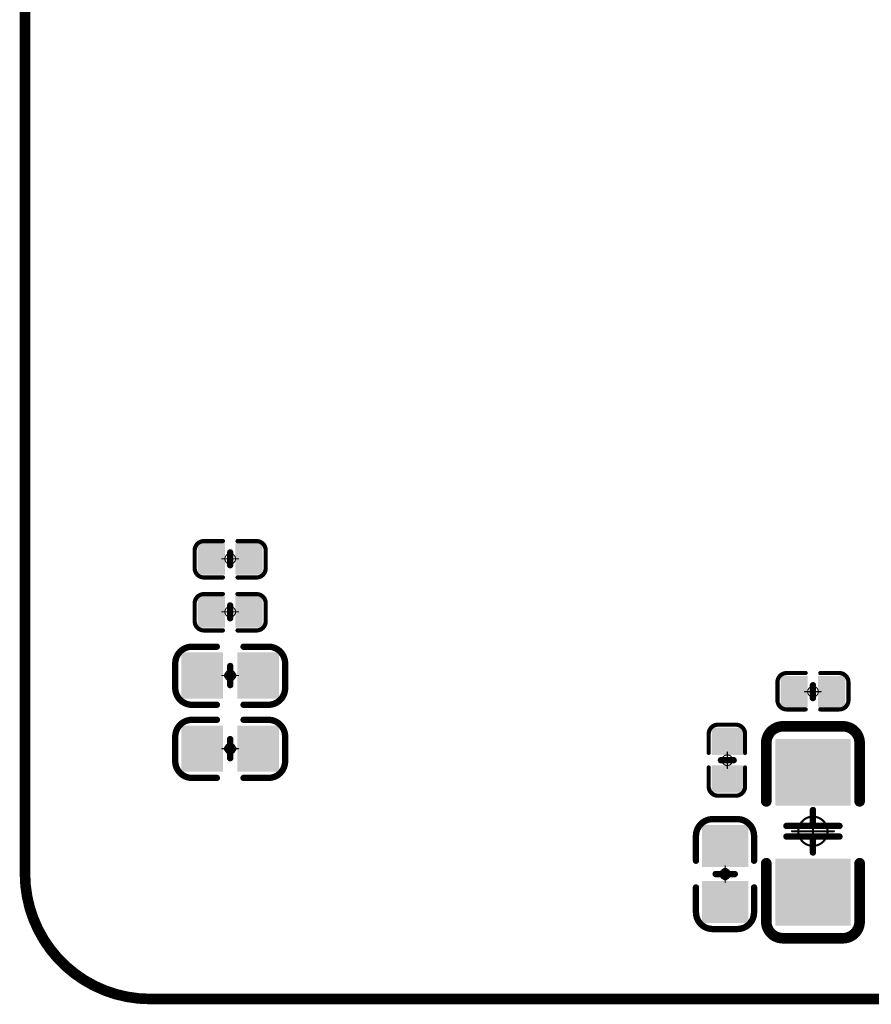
# Model space of a CAD drawing. Header units: millimetres. Extents: x 5.37 to 8.73, y 4.04 to 6.26.
# Tile 1 of 17: x 5.37 to 6.17, y 4.04 to 4.97. Entities that reach past the tile are written whole.
import ezdxf

# ---------------------------------------------------------------- set-up
doc = ezdxf.new("R2010")
doc.units = ezdxf.units.MM
doc.header["$MEASUREMENT"] = 0
for name, color, linetype in [('BottomLayer', 5, 'Continuous'), ('BottomOverlay', 54, 'Continuous'), ('BottomPaste', 16, 'Continuous'), ('BottomSolder', 6, 'Continuous'), ('KeepOutLayer', 6, 'Continuous'), ('Mechanical15', 56, 'Continuous')]:
    doc.layers.add(name, color=color, linetype=linetype)

# ---------------------------------------------------------------- blocks, each defined once
blk = doc.blocks.new('C1206_B_94')
at = {"layer": 'BottomLayer'}
for points in [[(-0.08301, -0.0315), (-0.02801, -0.0315), (-0.08301, 0.0315), (-0.02801, 0.0315)], [(0.02998, -0.0315), (0.08498, -0.0315), (0.02998, 0.0315), (0.08498, 0.0315)]]:
    blk.add_solid(points, dxfattribs=at)
at = {"layer": 'BottomOverlay', "const_width": 0.01}
for points in [[(-0.09882, 0.02825, -0.414214), (-0.08307, 0.044)], [(0.08504, 0.044, -0.414214), (0.10079, 0.02825)], [(-0.08307, -0.044, -0.414214), (-0.09882, -0.02825)], [(0.10079, -0.02825, -0.414214), (0.08504, -0.044)]]:
    blk.add_lwpolyline(points, format="xyb", dxfattribs=at)
at = {"layer": 'BottomOverlay'}
for points, const_width in [([(-0.08346, 0.044), (-0.02815, 0.044)], 0.01), ([(0.03012, 0.044), (0.08543, 0.044)], 0.01), ([(-0.09882, 0.02825), (-0.09882, -0.02717)], 0.01), ([(-0.005, 0.025), (-0.005, -0.025)], 0.006), ([(0.005, 0.025), (0.005, -0.025)], 0.006), ([(0.10079, 0.02825), (0.10079, -0.02717)], 0.01), ([(-0.02, 0), (-0.005, 0)], 0.006), ([(0.005, 0), (0.02, 0)], 0.006), ([(-0.08346, -0.044), (-0.02815, -0.044)], 0.01), ([(0.03012, -0.044), (0.08543, -0.044)], 0.01)]:
    blk.add_lwpolyline(points, dxfattribs=dict(at, const_width=const_width))
for points, const_width in [([(-0.08596, 0.044, 1), (-0.08096, 0.044, 1)], 0.005), ([(-0.08557, 0.044, 1), (-0.08057, 0.044, 1)], 0.005), ([(-0.03065, 0.044, 1), (-0.02565, 0.044, 1)], 0.005), ([(0.02762, 0.044, 1), (0.03262, 0.044, 1)], 0.005), ([(0.08254, 0.044, 1), (0.08754, 0.044, 1)], 0.005), ([(0.08293, 0.044, 1), (0.08793, 0.044, 1)], 0.005), ([(-0.10132, 0.02825, 1), (-0.09632, 0.02825, 1)], 0.005), ([(-0.10132, 0.02825, 1), (-0.09632, 0.02825, 1)], 0.005), ([(-0.0065, 0.025, 1), (-0.0035, 0.025, 1)], 0.003), ([(0.0035, 0.025, 1), (0.0065, 0.025, 1)], 0.003), ([(0.09829, 0.02825, 1), (0.10329, 0.02825, 1)], 0.005), ([(0.09829, 0.02825, 1), (0.10329, 0.02825, 1)], 0.005), ([(-0.0215, 0, 1), (-0.0185, 0, 1)], 0.003), ([(-0.0065, 0, 1), (-0.0035, 0, 1)], 0.003), ([(0.0035, 0, 1), (0.0065, 0, 1)], 0.003), ([(0.0185, 0, 1), (0.0215, 0, 1)], 0.003), ([(-0.10132, -0.02717, 1), (-0.09632, -0.02717, 1)], 0.005), ([(-0.10132, -0.02825, 1), (-0.09632, -0.02825, 1)], 0.005), ([(-0.0065, -0.025, 1), (-0.0035, -0.025, 1)], 0.003), ([(0.0035, -0.025, 1), (0.0065, -0.025, 1)], 0.003), ([(0.09829, -0.02717, 1), (0.10329, -0.02717, 1)], 0.005), ([(0.09829, -0.02825, 1), (0.10329, -0.02825, 1)], 0.005), ([(-0.08596, -0.044, 1), (-0.08096, -0.044, 1)], 0.005), ([(-0.08557, -0.044, 1), (-0.08057, -0.044, 1)], 0.005), ([(-0.03065, -0.044, 1), (-0.02565, -0.044, 1)], 0.005), ([(0.02762, -0.044, 1), (0.03262, -0.044, 1)], 0.005), ([(0.08254, -0.044, 1), (0.08754, -0.044, 1)], 0.005), ([(0.08293, -0.044, 1), (0.08793, -0.044, 1)], 0.005)]:
    blk.add_lwpolyline(points, format="xyb", close=True, dxfattribs=dict(at, const_width=const_width))
at = {"layer": 'BottomPaste'}
for points in [[(-0.08301, -0.0315), (-0.02801, -0.0315), (-0.08301, 0.0315), (-0.02801, 0.0315)], [(0.02998, -0.0315), (0.08498, -0.0315), (0.02998, 0.0315), (0.08498, 0.0315)]]:
    blk.add_solid(points, dxfattribs=at)
at = {"layer": 'BottomSolder'}
for points in [[(-0.08701, -0.0355), (-0.02401, -0.0355), (-0.08701, 0.0355), (-0.02401, 0.0355)], [(0.02598, -0.0355), (0.08898, -0.0355), (0.02598, 0.0355), (0.08898, 0.0355)]]:
    blk.add_solid(points, dxfattribs=at)
at = {"layer": 'Mechanical15', "const_width": 0.00197}
for points in [[(0, 0.01969), (0, -0.01969)], [(-0.01969, 0), (0.01969, 0)]]:
    blk.add_lwpolyline(points, dxfattribs=at)
at = {"layer": 'Mechanical15'}
for points, const_width in [([(-0.00049, 0.01969, 1), (0.00049, 0.01969, 1)], 0.000984), ([(0.01378, 0, 1), (-0.01378, 0, 1)], 0.00197), ([(-0.02018, 0, 1), (-0.01919, 0, 1)], 0.000984), ([(-0.01427, 0, 1), (-0.01329, 0, 1)], 0.000984), ([(0.01329, 0, 1), (0.01427, 0, 1)], 0.000984), ([(0.01919, 0, 1), (0.02018, 0, 1)], 0.000984), ([(-0.00049, -0.01969, 1), (0.00049, -0.01969, 1)], 0.000984)]:
    blk.add_lwpolyline(points, format="xyb", close=True, dxfattribs=dict(at, const_width=const_width))
blk = doc.blocks.new('C0402_B_97')
at = {"layer": 'BottomLayer'}
for points in [[(-0.02657, -0.01082), (-0.00886, -0.01082), (-0.02657, 0.01083), (-0.00886, 0.01083)], [(0.00886, -0.01083), (0.02657, -0.01083), (0.00886, 0.01083), (0.02657, 0.01083)]]:
    blk.add_solid(points, dxfattribs=at)
at = {"layer": 'BottomOverlay', "const_width": 0.00394}
for points in [[(-0.03346, 0.00886, -0.414214), (-0.0248, 0.01752)], [(0.0248, 0.01752, -0.414214), (0.03346, 0.00886)], [(-0.0248, -0.01673, -0.414214), (-0.03346, -0.00807)], [(0.03346, -0.00807, -0.414214), (0.0248, -0.01673)]]:
    blk.add_lwpolyline(points, format="xyb", dxfattribs=at)
at = {"layer": 'BottomOverlay'}
for points, const_width in [([(-0.02578, 0.01752, 1), (-0.02382, 0.01752, 1)], 0.00197), ([(-0.02559, 0.01752, 1), (-0.02362, 0.01752, 1)], 0.00197), ([(-0.00787, 0.01752, 1), (-0.0059, 0.01752, 1)], 0.00197), ([(0.00591, 0.01752, 1), (0.00787, 0.01752, 1)], 0.00197), ([(0.02362, 0.01752, 1), (0.02559, 0.01752, 1)], 0.00197), ([(0.02382, 0.01752, 1), (0.02579, 0.01752, 1)], 0.00197), ([(-0.03445, 0.00886, 1), (-0.03248, 0.00886, 1)], 0.00197), ([(-0.03445, 0.00886, 1), (-0.03248, 0.00886, 1)], 0.00197), ([(0.03248, 0.00886, 1), (0.03445, 0.00886, 1)], 0.00197), ([(0.03248, 0.00886, 1), (0.03445, 0.00886, 1)], 0.00197), ([(-0.0015, 0.006, 1), (0.0015, 0.006, 1)], 0.003), ([(-0.03445, -0.00807, 1), (-0.03248, -0.00807, 1)], 0.00197), ([(-0.03445, -0.00807, 1), (-0.03248, -0.00807, 1)], 0.00197), ([(-0.0015, -0.006, 1), (0.0015, -0.006, 1)], 0.003), ([(0.03248, -0.00807, 1), (0.03445, -0.00807, 1)], 0.00197), ([(0.03248, -0.00807, 1), (0.03445, -0.00807, 1)], 0.00197), ([(-0.02578, -0.01673, 1), (-0.02382, -0.01673, 1)], 0.00197), ([(-0.02559, -0.01673, 1), (-0.02362, -0.01673, 1)], 0.00197), ([(-0.00787, -0.01673, 1), (-0.0059, -0.01673, 1)], 0.00197), ([(0.00591, -0.01673, 1), (0.00787, -0.01673, 1)], 0.00197), ([(0.02362, -0.01673, 1), (0.02559, -0.01673, 1)], 0.00197), ([(0.02382, -0.01673, 1), (0.02579, -0.01673, 1)], 0.00197)]:
    blk.add_lwpolyline(points, format="xyb", close=True, dxfattribs=dict(at, const_width=const_width))
for points, const_width in [([(-0.00689, 0.01752), (-0.0246, 0.01752)], 0.00394), ([(0.02461, 0.01752), (0.00689, 0.01752)], 0.00394), ([(-0.03346, -0.00807), (-0.03346, 0.00886)], 0.00394), ([(0.03346, -0.00807), (0.03346, 0.00886)], 0.00394), ([(0, -0.006), (0, 0.006)], 0.006), ([(-0.00689, -0.01673), (-0.0246, -0.01673)], 0.00394), ([(0.02461, -0.01673), (0.00689, -0.01673)], 0.00394)]:
    blk.add_lwpolyline(points, dxfattribs=dict(at, const_width=const_width))
at = {"layer": 'BottomPaste'}
for points in [[(-0.02657, -0.01082), (-0.00886, -0.01082), (-0.02657, 0.01083), (-0.00886, 0.01083)], [(0.00886, -0.01083), (0.02657, -0.01083), (0.00886, 0.01083), (0.02657, 0.01083)]]:
    blk.add_solid(points, dxfattribs=at)
at = {"layer": 'BottomSolder'}
for points in [[(-0.03057, -0.01482), (-0.00486, -0.01482), (-0.03057, 0.01483), (-0.00486, 0.01483)], [(0.00486, -0.01483), (0.03057, -0.01483), (0.00486, 0.01483), (0.03057, 0.01483)]]:
    blk.add_solid(points, dxfattribs=at)
at = {"layer": 'Mechanical15', "const_width": 0.001}
for points in [[(0.00788, 0), (-0.00787, 0)], [(0, -0.00787), (0, 0.00788)]]:
    blk.add_lwpolyline(points, dxfattribs=at)
at = {"layer": 'Mechanical15'}
for points, const_width in [([(-0.00812, 0, 1), (-0.00762, 0, 1)], 0.0005), ([(0.005, 0, 1), (-0.005, 0, 1)], 0.001), ([(-0.00525, 0, 1), (-0.00475, 0, 1)], 0.0005), ([(-0.00025, 0.00788, 1), (0.00025, 0.00788, 1)], 0.0005), ([(0.00475, 0, 1), (0.00525, 0, 1)], 0.0005), ([(0.00763, 0, 1), (0.00813, 0, 1)], 0.0005), ([(-0.00025, -0.00787, 1), (0.00025, -0.00787, 1)], 0.0005)]:
    blk.add_lwpolyline(points, format="xyb", close=True, dxfattribs=dict(at, const_width=const_width))
blk = doc.blocks.new('C0603_B_99')
at = {"layer": 'BottomLayer'}
for points in [[(-0.04213, -0.01772), (-0.01063, -0.01772), (-0.04213, 0.01772), (-0.01063, 0.01772)], [(0.01063, -0.01772), (0.04213, -0.01772), (0.01063, 0.01772), (0.04213, 0.01772)]]:
    blk.add_solid(points, dxfattribs=at)
at = {"layer": 'BottomOverlay', "const_width": 0.00598}
for points in [[(-0.05177, 0.01142, -0.414213), (-0.03602, 0.02717)], [(0.03602, 0.02717, -0.414213), (0.05177, 0.01142)], [(-0.03602, -0.02756, -0.414213), (-0.05177, -0.01181)], [(0.05177, -0.01181, -0.414213), (0.03602, -0.02756)]]:
    blk.add_lwpolyline(points, format="xyb", dxfattribs=at)
at = {"layer": 'BottomOverlay'}
for points, const_width in [([(-0.03602, 0.02717), (-0.0126, 0.02717)], 0.00598), ([(0.0126, 0.02717), (0.03602, 0.02717)], 0.00598), ([(-0.05177, 0.01142), (-0.05177, -0.01181)], 0.00598), ([(0, 0.009), (0, -0.009)], 0.006), ([(0.05177, 0.01142), (0.05177, -0.01181)], 0.00598), ([(0, 0), (-0.003, 0)], 0.006), ([(0, 0), (0.003, 0)], 0.006), ([(-0.0126, -0.02756), (-0.03602, -0.02756)], 0.00598), ([(0.0126, -0.02756), (0.03602, -0.02756)], 0.00598)]:
    blk.add_lwpolyline(points, dxfattribs=dict(at, const_width=const_width))
for points, const_width in [([(-0.03752, 0.02717, 1), (-0.03453, 0.02717, 1)], 0.00299), ([(-0.03752, 0.02717, 1), (-0.03453, 0.02717, 1)], 0.00299), ([(-0.01409, 0.02717, 1), (-0.0111, 0.02717, 1)], 0.00299), ([(0.0111, 0.02717, 1), (0.01409, 0.02717, 1)], 0.00299), ([(0.03453, 0.02717, 1), (0.03752, 0.02717, 1)], 0.00299), ([(0.03453, 0.02717, 1), (0.03752, 0.02717, 1)], 0.00299), ([(-0.05327, 0.01142, 1), (-0.05028, 0.01142, 1)], 0.00299), ([(-0.05327, 0.01142, 1), (-0.05028, 0.01142, 1)], 0.00299), ([(-0.0015, 0.009, 1), (0.0015, 0.009, 1)], 0.003), ([(0.05028, 0.01142, 1), (0.05327, 0.01142, 1)], 0.00299), ([(0.05028, 0.01142, 1), (0.05327, 0.01142, 1)], 0.00299), ([(-0.0045, 0, 1), (-0.0015, 0, 1)], 0.003), ([(-0.0015, 0, 1), (0.0015, 0, 1)], 0.003), ([(-0.0015, 0, 1), (0.0015, 0, 1)], 0.003), ([(0.0015, 0, 1), (0.0045, 0, 1)], 0.003), ([(-0.05327, -0.01181, 1), (-0.05028, -0.01181, 1)], 0.00299), ([(-0.05327, -0.01181, 1), (-0.05028, -0.01181, 1)], 0.00299), ([(-0.0015, -0.009, 1), (0.0015, -0.009, 1)], 0.003), ([(0.05028, -0.01181, 1), (0.05327, -0.01181, 1)], 0.00299), ([(0.05028, -0.01181, 1), (0.05327, -0.01181, 1)], 0.00299), ([(-0.03752, -0.02756, 1), (-0.03453, -0.02756, 1)], 0.00299), ([(-0.03752, -0.02756, 1), (-0.03453, -0.02756, 1)], 0.00299), ([(-0.01409, -0.02756, 1), (-0.0111, -0.02756, 1)], 0.00299), ([(0.0111, -0.02756, 1), (0.01409, -0.02756, 1)], 0.00299), ([(0.03453, -0.02756, 1), (0.03752, -0.02756, 1)], 0.00299), ([(0.03453, -0.02756, 1), (0.03752, -0.02756, 1)], 0.00299)]:
    blk.add_lwpolyline(points, format="xyb", close=True, dxfattribs=dict(at, const_width=const_width))
at = {"layer": 'BottomPaste'}
for points in [[(-0.04213, -0.01772), (-0.01063, -0.01772), (-0.04213, 0.01772), (-0.01063, 0.01772)], [(0.01063, -0.01772), (0.04213, -0.01772), (0.01063, 0.01772), (0.04213, 0.01772)]]:
    blk.add_solid(points, dxfattribs=at)
at = {"layer": 'BottomSolder'}
for points in [[(-0.04613, -0.02172), (-0.00663, -0.02172), (-0.04613, 0.02172), (-0.00663, 0.02172)], [(0.00663, -0.02172), (0.04613, -0.02172), (0.00663, 0.02172), (0.04613, 0.02172)]]:
    blk.add_solid(points, dxfattribs=at)
at = {"layer": 'Mechanical15', "const_width": 0.001}
for points in [[(-0.00787, 0), (0.00788, 0)], [(0, 0.00788), (0, -0.00787)]]:
    blk.add_lwpolyline(points, dxfattribs=at)
at = {"layer": 'Mechanical15'}
for points, const_width in [([(-0.00812, 0, 1), (-0.00762, 0, 1)], 0.0005), ([(0.005, 0, 1), (-0.005, 0, 1)], 0.001), ([(-0.00525, 0, 1), (-0.00475, 0, 1)], 0.0005), ([(-0.00025, 0.00788, 1), (0.00025, 0.00788, 1)], 0.0005), ([(0.00475, 0, 1), (0.00525, 0, 1)], 0.0005), ([(0.00763, 0, 1), (0.00813, 0, 1)], 0.0005), ([(-0.00025, -0.00787, 1), (0.00025, -0.00787, 1)], 0.0005)]:
    blk.add_lwpolyline(points, format="xyb", close=True, dxfattribs=dict(at, const_width=const_width))
blk = doc.blocks.new('C0402_B_110')
at = {"layer": 'BottomLayer'}
for points in [[(-0.02657, -0.01082), (-0.00886, -0.01082), (-0.02657, 0.01083), (-0.00886, 0.01083)], [(0.00886, -0.01083), (0.02657, -0.01083), (0.00886, 0.01083), (0.02657, 0.01083)]]:
    blk.add_solid(points, dxfattribs=at)
at = {"layer": 'BottomOverlay', "const_width": 0.00394}
for points in [[(-0.03346, 0.00886, -0.414214), (-0.0248, 0.01752)], [(0.0248, 0.01752, -0.414214), (0.03346, 0.00886)], [(-0.0248, -0.01673, -0.414214), (-0.03346, -0.00807)], [(0.03346, -0.00807, -0.414214), (0.0248, -0.01673)]]:
    blk.add_lwpolyline(points, format="xyb", dxfattribs=at)
at = {"layer": 'BottomOverlay'}
for points, const_width in [([(-0.02578, 0.01752, 1), (-0.02382, 0.01752, 1)], 0.00197), ([(-0.02559, 0.01752, 1), (-0.02362, 0.01752, 1)], 0.00197), ([(-0.00787, 0.01752, 1), (-0.0059, 0.01752, 1)], 0.00197), ([(0.00591, 0.01752, 1), (0.00787, 0.01752, 1)], 0.00197), ([(0.02362, 0.01752, 1), (0.02559, 0.01752, 1)], 0.00197), ([(0.02382, 0.01752, 1), (0.02579, 0.01752, 1)], 0.00197), ([(-0.03445, 0.00886, 1), (-0.03248, 0.00886, 1)], 0.00197), ([(-0.03445, 0.00886, 1), (-0.03248, 0.00886, 1)], 0.00197), ([(0.03248, 0.00886, 1), (0.03445, 0.00886, 1)], 0.00197), ([(0.03248, 0.00886, 1), (0.03445, 0.00886, 1)], 0.00197), ([(-0.0015, 0.006, 1), (0.0015, 0.006, 1)], 0.003), ([(-0.03445, -0.00807, 1), (-0.03248, -0.00807, 1)], 0.00197), ([(-0.03445, -0.00807, 1), (-0.03248, -0.00807, 1)], 0.00197), ([(-0.0015, -0.006, 1), (0.0015, -0.006, 1)], 0.003), ([(0.03248, -0.00807, 1), (0.03445, -0.00807, 1)], 0.00197), ([(0.03248, -0.00807, 1), (0.03445, -0.00807, 1)], 0.00197), ([(-0.02578, -0.01673, 1), (-0.02382, -0.01673, 1)], 0.00197), ([(-0.02559, -0.01673, 1), (-0.02362, -0.01673, 1)], 0.00197), ([(-0.00787, -0.01673, 1), (-0.0059, -0.01673, 1)], 0.00197), ([(0.00591, -0.01673, 1), (0.00787, -0.01673, 1)], 0.00197), ([(0.02362, -0.01673, 1), (0.02559, -0.01673, 1)], 0.00197), ([(0.02382, -0.01673, 1), (0.02579, -0.01673, 1)], 0.00197)]:
    blk.add_lwpolyline(points, format="xyb", close=True, dxfattribs=dict(at, const_width=const_width))
for points, const_width in [([(-0.0246, 0.01752), (-0.00689, 0.01752)], 0.00394), ([(0.00689, 0.01752), (0.02461, 0.01752)], 0.00394), ([(-0.03346, 0.00886), (-0.03346, -0.00807)], 0.00394), ([(0.03346, -0.00807), (0.03346, 0.00886)], 0.00394), ([(0, -0.006), (0, 0.006)], 0.006), ([(-0.0246, -0.01673), (-0.00689, -0.01673)], 0.00394), ([(0.00689, -0.01673), (0.02461, -0.01673)], 0.00394)]:
    blk.add_lwpolyline(points, dxfattribs=dict(at, const_width=const_width))
at = {"layer": 'BottomPaste'}
for points in [[(-0.02657, -0.01082), (-0.00886, -0.01082), (-0.02657, 0.01083), (-0.00886, 0.01083)], [(0.00886, -0.01083), (0.02657, -0.01083), (0.00886, 0.01083), (0.02657, 0.01083)]]:
    blk.add_solid(points, dxfattribs=at)
at = {"layer": 'BottomSolder'}
for points in [[(-0.03057, -0.01482), (-0.00486, -0.01482), (-0.03057, 0.01483), (-0.00486, 0.01483)], [(0.00486, -0.01483), (0.03057, -0.01483), (0.00486, 0.01483), (0.03057, 0.01483)]]:
    blk.add_solid(points, dxfattribs=at)
at = {"layer": 'Mechanical15', "const_width": 0.001}
for points in [[(-0.00787, 0), (0.00788, 0)], [(0, -0.00787), (0, 0.00788)]]:
    blk.add_lwpolyline(points, dxfattribs=at)
at = {"layer": 'Mechanical15'}
for points, const_width in [([(-0.00812, 0, 1), (-0.00762, 0, 1)], 0.0005), ([(0.005, 0, 1), (-0.005, 0, 1)], 0.001), ([(-0.00525, 0, 1), (-0.00475, 0, 1)], 0.0005), ([(-0.00025, 0.00788, 1), (0.00025, 0.00788, 1)], 0.0005), ([(0.00475, 0, 1), (0.00525, 0, 1)], 0.0005), ([(0.00763, 0, 1), (0.00813, 0, 1)], 0.0005), ([(-0.00025, -0.00787, 1), (0.00025, -0.00787, 1)], 0.0005)]:
    blk.add_lwpolyline(points, format="xyb", close=True, dxfattribs=dict(at, const_width=const_width))
blk = doc.blocks.new('C0402_B_114')
at = {"layer": 'BottomLayer'}
for points in [[(-0.02657, -0.01082), (-0.00886, -0.01082), (-0.02657, 0.01083), (-0.00886, 0.01083)], [(0.00886, -0.01083), (0.02657, -0.01083), (0.00886, 0.01083), (0.02657, 0.01083)]]:
    blk.add_solid(points, dxfattribs=at)
at = {"layer": 'BottomOverlay', "const_width": 0.00394}
for points in [[(-0.03346, 0.00886, -0.414214), (-0.0248, 0.01752)], [(0.0248, 0.01752, -0.414214), (0.03346, 0.00886)], [(-0.0248, -0.01673, -0.414214), (-0.03346, -0.00807)], [(0.03346, -0.00807, -0.414214), (0.0248, -0.01673)]]:
    blk.add_lwpolyline(points, format="xyb", dxfattribs=at)
at = {"layer": 'BottomOverlay'}
for points, const_width in [([(-0.02578, 0.01752, 1), (-0.02382, 0.01752, 1)], 0.00197), ([(-0.02559, 0.01752, 1), (-0.02362, 0.01752, 1)], 0.00197), ([(-0.00787, 0.01752, 1), (-0.0059, 0.01752, 1)], 0.00197), ([(0.00591, 0.01752, 1), (0.00787, 0.01752, 1)], 0.00197), ([(0.02362, 0.01752, 1), (0.02559, 0.01752, 1)], 0.00197), ([(0.02382, 0.01752, 1), (0.02579, 0.01752, 1)], 0.00197), ([(-0.03445, 0.00886, 1), (-0.03248, 0.00886, 1)], 0.00197), ([(-0.03445, 0.00886, 1), (-0.03248, 0.00886, 1)], 0.00197), ([(0.03248, 0.00886, 1), (0.03445, 0.00886, 1)], 0.00197), ([(0.03248, 0.00886, 1), (0.03445, 0.00886, 1)], 0.00197), ([(-0.0015, 0.006, 1), (0.0015, 0.006, 1)], 0.003), ([(-0.03445, -0.00807, 1), (-0.03248, -0.00807, 1)], 0.00197), ([(-0.03445, -0.00807, 1), (-0.03248, -0.00807, 1)], 0.00197), ([(-0.0015, -0.006, 1), (0.0015, -0.006, 1)], 0.003), ([(0.03248, -0.00807, 1), (0.03445, -0.00807, 1)], 0.00197), ([(0.03248, -0.00807, 1), (0.03445, -0.00807, 1)], 0.00197), ([(-0.02578, -0.01673, 1), (-0.02382, -0.01673, 1)], 0.00197), ([(-0.02559, -0.01673, 1), (-0.02362, -0.01673, 1)], 0.00197), ([(-0.00787, -0.01673, 1), (-0.0059, -0.01673, 1)], 0.00197), ([(0.00591, -0.01673, 1), (0.00787, -0.01673, 1)], 0.00197), ([(0.02362, -0.01673, 1), (0.02559, -0.01673, 1)], 0.00197), ([(0.02382, -0.01673, 1), (0.02579, -0.01673, 1)], 0.00197)]:
    blk.add_lwpolyline(points, format="xyb", close=True, dxfattribs=dict(at, const_width=const_width))
for points, const_width in [([(-0.00689, 0.01752), (-0.0246, 0.01752)], 0.00394), ([(0.02461, 0.01752), (0.00689, 0.01752)], 0.00394), ([(-0.03346, 0.00886), (-0.03346, -0.00807)], 0.00394), ([(0.03346, 0.00886), (0.03346, -0.00807)], 0.00394), ([(0, 0.006), (0, -0.006)], 0.006), ([(-0.00689, -0.01673), (-0.0246, -0.01673)], 0.00394), ([(0.02461, -0.01673), (0.00689, -0.01673)], 0.00394)]:
    blk.add_lwpolyline(points, dxfattribs=dict(at, const_width=const_width))
at = {"layer": 'BottomPaste'}
for points in [[(-0.02657, -0.01082), (-0.00886, -0.01082), (-0.02657, 0.01083), (-0.00886, 0.01083)], [(0.00886, -0.01083), (0.02657, -0.01083), (0.00886, 0.01083), (0.02657, 0.01083)]]:
    blk.add_solid(points, dxfattribs=at)
at = {"layer": 'BottomSolder'}
for points in [[(-0.03057, -0.01482), (-0.00486, -0.01482), (-0.03057, 0.01483), (-0.00486, 0.01483)], [(0.00486, -0.01483), (0.03057, -0.01483), (0.00486, 0.01483), (0.03057, 0.01483)]]:
    blk.add_solid(points, dxfattribs=at)
at = {"layer": 'Mechanical15', "const_width": 0.001}
for points in [[(0.00788, 0), (-0.00787, 0)], [(0, -0.00787), (0, 0.00788)]]:
    blk.add_lwpolyline(points, dxfattribs=at)
at = {"layer": 'Mechanical15'}
for points, const_width in [([(-0.00812, 0, 1), (-0.00762, 0, 1)], 0.0005), ([(0.005, 0, 1), (-0.005, 0, 1)], 0.001), ([(-0.00525, 0, 1), (-0.00475, 0, 1)], 0.0005), ([(-0.00025, 0.00788, 1), (0.00025, 0.00788, 1)], 0.0005), ([(0.00475, 0, 1), (0.00525, 0, 1)], 0.0005), ([(0.00763, 0, 1), (0.00813, 0, 1)], 0.0005), ([(-0.00025, -0.00787, 1), (0.00025, -0.00787, 1)], 0.0005)]:
    blk.add_lwpolyline(points, format="xyb", close=True, dxfattribs=dict(at, const_width=const_width))
blk = doc.blocks.new('C0402_B_115')
at = {"layer": 'BottomLayer'}
for points in [[(-0.02657, -0.01082), (-0.00886, -0.01082), (-0.02657, 0.01083), (-0.00886, 0.01083)], [(0.00886, -0.01083), (0.02657, -0.01083), (0.00886, 0.01083), (0.02657, 0.01083)]]:
    blk.add_solid(points, dxfattribs=at)
at = {"layer": 'BottomOverlay', "const_width": 0.00394}
for points in [[(-0.03346, 0.00886, -0.414214), (-0.0248, 0.01752)], [(0.0248, 0.01752, -0.414214), (0.03346, 0.00886)], [(-0.0248, -0.01673, -0.414214), (-0.03346, -0.00807)], [(0.03346, -0.00807, -0.414214), (0.0248, -0.01673)]]:
    blk.add_lwpolyline(points, format="xyb", dxfattribs=at)
at = {"layer": 'BottomOverlay'}
for points, const_width in [([(-0.02578, 0.01752, 1), (-0.02382, 0.01752, 1)], 0.00197), ([(-0.02559, 0.01752, 1), (-0.02362, 0.01752, 1)], 0.00197), ([(-0.00787, 0.01752, 1), (-0.0059, 0.01752, 1)], 0.00197), ([(0.00591, 0.01752, 1), (0.00787, 0.01752, 1)], 0.00197), ([(0.02362, 0.01752, 1), (0.02559, 0.01752, 1)], 0.00197), ([(0.02382, 0.01752, 1), (0.02579, 0.01752, 1)], 0.00197), ([(-0.03445, 0.00886, 1), (-0.03248, 0.00886, 1)], 0.00197), ([(-0.03445, 0.00886, 1), (-0.03248, 0.00886, 1)], 0.00197), ([(0.03248, 0.00886, 1), (0.03445, 0.00886, 1)], 0.00197), ([(0.03248, 0.00886, 1), (0.03445, 0.00886, 1)], 0.00197), ([(-0.0015, 0.006, 1), (0.0015, 0.006, 1)], 0.003), ([(-0.03445, -0.00807, 1), (-0.03248, -0.00807, 1)], 0.00197), ([(-0.03445, -0.00807, 1), (-0.03248, -0.00807, 1)], 0.00197), ([(-0.0015, -0.006, 1), (0.0015, -0.006, 1)], 0.003), ([(0.03248, -0.00807, 1), (0.03445, -0.00807, 1)], 0.00197), ([(0.03248, -0.00807, 1), (0.03445, -0.00807, 1)], 0.00197), ([(-0.02578, -0.01673, 1), (-0.02382, -0.01673, 1)], 0.00197), ([(-0.02559, -0.01673, 1), (-0.02362, -0.01673, 1)], 0.00197), ([(-0.00787, -0.01673, 1), (-0.0059, -0.01673, 1)], 0.00197), ([(0.00591, -0.01673, 1), (0.00787, -0.01673, 1)], 0.00197), ([(0.02362, -0.01673, 1), (0.02559, -0.01673, 1)], 0.00197), ([(0.02382, -0.01673, 1), (0.02579, -0.01673, 1)], 0.00197)]:
    blk.add_lwpolyline(points, format="xyb", close=True, dxfattribs=dict(at, const_width=const_width))
for points, const_width in [([(-0.00689, 0.01752), (-0.0246, 0.01752)], 0.00394), ([(0.02461, 0.01752), (0.00689, 0.01752)], 0.00394), ([(-0.03346, 0.00886), (-0.03346, -0.00807)], 0.00394), ([(0.03346, 0.00886), (0.03346, -0.00807)], 0.00394), ([(0, 0.006), (0, -0.006)], 0.006), ([(-0.00689, -0.01673), (-0.0246, -0.01673)], 0.00394), ([(0.02461, -0.01673), (0.00689, -0.01673)], 0.00394)]:
    blk.add_lwpolyline(points, dxfattribs=dict(at, const_width=const_width))
at = {"layer": 'BottomPaste'}
for points in [[(-0.02657, -0.01082), (-0.00886, -0.01082), (-0.02657, 0.01083), (-0.00886, 0.01083)], [(0.00886, -0.01083), (0.02657, -0.01083), (0.00886, 0.01083), (0.02657, 0.01083)]]:
    blk.add_solid(points, dxfattribs=at)
at = {"layer": 'BottomSolder'}
for points in [[(-0.03057, -0.01482), (-0.00486, -0.01482), (-0.03057, 0.01483), (-0.00486, 0.01483)], [(0.00486, -0.01483), (0.03057, -0.01483), (0.00486, 0.01483), (0.03057, 0.01483)]]:
    blk.add_solid(points, dxfattribs=at)
at = {"layer": 'Mechanical15', "const_width": 0.001}
for points in [[(0.00788, 0), (-0.00787, 0)], [(0, -0.00787), (0, 0.00788)]]:
    blk.add_lwpolyline(points, dxfattribs=at)
at = {"layer": 'Mechanical15'}
for points, const_width in [([(-0.00812, 0, 1), (-0.00762, 0, 1)], 0.0005), ([(0.005, 0, 1), (-0.005, 0, 1)], 0.001), ([(-0.00525, 0, 1), (-0.00475, 0, 1)], 0.0005), ([(-0.00025, 0.00788, 1), (0.00025, 0.00788, 1)], 0.0005), ([(0.00475, 0, 1), (0.00525, 0, 1)], 0.0005), ([(0.00763, 0, 1), (0.00813, 0, 1)], 0.0005), ([(-0.00025, -0.00787, 1), (0.00025, -0.00787, 1)], 0.0005)]:
    blk.add_lwpolyline(points, format="xyb", close=True, dxfattribs=dict(at, const_width=const_width))
blk = doc.blocks.new('C0603_B_117')
at = {"layer": 'BottomLayer'}
for points in [[(-0.04213, -0.01772), (-0.01063, -0.01772), (-0.04213, 0.01772), (-0.01063, 0.01772)], [(0.01063, -0.01772), (0.04213, -0.01772), (0.01063, 0.01772), (0.04213, 0.01772)]]:
    blk.add_solid(points, dxfattribs=at)
at = {"layer": 'BottomOverlay', "const_width": 0.00598}
for points in [[(-0.05177, 0.01142, -0.414213), (-0.03602, 0.02717)], [(0.03602, 0.02717, -0.414213), (0.05177, 0.01142)], [(-0.03602, -0.02756, -0.414213), (-0.05177, -0.01181)], [(0.05177, -0.01181, -0.414213), (0.03602, -0.02756)]]:
    blk.add_lwpolyline(points, format="xyb", dxfattribs=at)
at = {"layer": 'BottomOverlay'}
for points, const_width in [([(-0.03602, 0.02717), (-0.0126, 0.02717)], 0.00598), ([(0.0126, 0.02717), (0.03602, 0.02717)], 0.00598), ([(-0.05177, -0.01181), (-0.05177, 0.01142)], 0.00598), ([(0, -0.009), (0, 0.009)], 0.006), ([(0.05177, -0.01181), (0.05177, 0.01142)], 0.00598), ([(-0.003, 0), (0, 0)], 0.006), ([(0, 0), (0.003, 0)], 0.006), ([(-0.03602, -0.02756), (-0.0126, -0.02756)], 0.00598), ([(0.0126, -0.02756), (0.03602, -0.02756)], 0.00598)]:
    blk.add_lwpolyline(points, dxfattribs=dict(at, const_width=const_width))
for points, const_width in [([(-0.03752, 0.02717, 1), (-0.03453, 0.02717, 1)], 0.00299), ([(-0.03752, 0.02717, 1), (-0.03453, 0.02717, 1)], 0.00299), ([(-0.01409, 0.02717, 1), (-0.0111, 0.02717, 1)], 0.00299), ([(0.0111, 0.02717, 1), (0.01409, 0.02717, 1)], 0.00299), ([(0.03453, 0.02717, 1), (0.03752, 0.02717, 1)], 0.00299), ([(0.03453, 0.02717, 1), (0.03752, 0.02717, 1)], 0.00299), ([(-0.05327, 0.01142, 1), (-0.05028, 0.01142, 1)], 0.00299), ([(-0.05327, 0.01142, 1), (-0.05028, 0.01142, 1)], 0.00299), ([(-0.0015, 0.009, 1), (0.0015, 0.009, 1)], 0.003), ([(0.05028, 0.01142, 1), (0.05327, 0.01142, 1)], 0.00299), ([(0.05028, 0.01142, 1), (0.05327, 0.01142, 1)], 0.00299), ([(-0.0045, 0, 1), (-0.0015, 0, 1)], 0.003), ([(-0.0015, 0, 1), (0.0015, 0, 1)], 0.003), ([(-0.0015, 0, 1), (0.0015, 0, 1)], 0.003), ([(0.0015, 0, 1), (0.0045, 0, 1)], 0.003), ([(-0.05327, -0.01181, 1), (-0.05028, -0.01181, 1)], 0.00299), ([(-0.05327, -0.01181, 1), (-0.05028, -0.01181, 1)], 0.00299), ([(-0.0015, -0.009, 1), (0.0015, -0.009, 1)], 0.003), ([(0.05028, -0.01181, 1), (0.05327, -0.01181, 1)], 0.00299), ([(0.05028, -0.01181, 1), (0.05327, -0.01181, 1)], 0.00299), ([(-0.03752, -0.02756, 1), (-0.03453, -0.02756, 1)], 0.00299), ([(-0.03752, -0.02756, 1), (-0.03453, -0.02756, 1)], 0.00299), ([(-0.01409, -0.02756, 1), (-0.0111, -0.02756, 1)], 0.00299), ([(0.0111, -0.02756, 1), (0.01409, -0.02756, 1)], 0.00299), ([(0.03453, -0.02756, 1), (0.03752, -0.02756, 1)], 0.00299), ([(0.03453, -0.02756, 1), (0.03752, -0.02756, 1)], 0.00299)]:
    blk.add_lwpolyline(points, format="xyb", close=True, dxfattribs=dict(at, const_width=const_width))
at = {"layer": 'BottomPaste'}
for points in [[(-0.04213, -0.01772), (-0.01063, -0.01772), (-0.04213, 0.01772), (-0.01063, 0.01772)], [(0.01063, -0.01772), (0.04213, -0.01772), (0.01063, 0.01772), (0.04213, 0.01772)]]:
    blk.add_solid(points, dxfattribs=at)
at = {"layer": 'BottomSolder'}
for points in [[(-0.04613, -0.02172), (-0.00663, -0.02172), (-0.04613, 0.02172), (-0.00663, 0.02172)], [(0.00663, -0.02172), (0.04613, -0.02172), (0.00663, 0.02172), (0.04613, 0.02172)]]:
    blk.add_solid(points, dxfattribs=at)
at = {"layer": 'Mechanical15', "const_width": 0.001}
for points in [[(-0.00787, 0), (0.00788, 0)], [(0, -0.00787), (0, 0.00788)]]:
    blk.add_lwpolyline(points, dxfattribs=at)
at = {"layer": 'Mechanical15'}
for points, const_width in [([(-0.00812, 0, 1), (-0.00762, 0, 1)], 0.0005), ([(0.005, 0, 1), (-0.005, 0, 1)], 0.001), ([(-0.00525, 0, 1), (-0.00475, 0, 1)], 0.0005), ([(-0.00025, 0.00788, 1), (0.00025, 0.00788, 1)], 0.0005), ([(0.00475, 0, 1), (0.00525, 0, 1)], 0.0005), ([(0.00763, 0, 1), (0.00813, 0, 1)], 0.0005), ([(-0.00025, -0.00787, 1), (0.00025, -0.00787, 1)], 0.0005)]:
    blk.add_lwpolyline(points, format="xyb", close=True, dxfattribs=dict(at, const_width=const_width))
blk = doc.blocks.new('C0603_B_118')
at = {"layer": 'BottomLayer'}
for points in [[(-0.04213, -0.01772), (-0.01063, -0.01772), (-0.04213, 0.01772), (-0.01063, 0.01772)], [(0.01063, -0.01772), (0.04213, -0.01772), (0.01063, 0.01772), (0.04213, 0.01772)]]:
    blk.add_solid(points, dxfattribs=at)
at = {"layer": 'BottomOverlay', "const_width": 0.00598}
for points in [[(-0.05177, 0.01142, -0.414213), (-0.03602, 0.02717)], [(0.03602, 0.02717, -0.414213), (0.05177, 0.01142)], [(-0.03602, -0.02756, -0.414213), (-0.05177, -0.01181)], [(0.05177, -0.01181, -0.414213), (0.03602, -0.02756)]]:
    blk.add_lwpolyline(points, format="xyb", dxfattribs=at)
at = {"layer": 'BottomOverlay'}
for points, const_width in [([(-0.03602, 0.02717), (-0.0126, 0.02717)], 0.00598), ([(0.0126, 0.02717), (0.03602, 0.02717)], 0.00598), ([(-0.05177, -0.01181), (-0.05177, 0.01142)], 0.00598), ([(0, -0.009), (0, 0.009)], 0.006), ([(0.05177, -0.01181), (0.05177, 0.01142)], 0.00598), ([(-0.003, 0), (0, 0)], 0.006), ([(0, 0), (0.003, 0)], 0.006), ([(-0.03602, -0.02756), (-0.0126, -0.02756)], 0.00598), ([(0.0126, -0.02756), (0.03602, -0.02756)], 0.00598)]:
    blk.add_lwpolyline(points, dxfattribs=dict(at, const_width=const_width))
for points, const_width in [([(-0.03752, 0.02717, 1), (-0.03453, 0.02717, 1)], 0.00299), ([(-0.03752, 0.02717, 1), (-0.03453, 0.02717, 1)], 0.00299), ([(-0.01409, 0.02717, 1), (-0.0111, 0.02717, 1)], 0.00299), ([(0.0111, 0.02717, 1), (0.01409, 0.02717, 1)], 0.00299), ([(0.03453, 0.02717, 1), (0.03752, 0.02717, 1)], 0.00299), ([(0.03453, 0.02717, 1), (0.03752, 0.02717, 1)], 0.00299), ([(-0.05327, 0.01142, 1), (-0.05028, 0.01142, 1)], 0.00299), ([(-0.05327, 0.01142, 1), (-0.05028, 0.01142, 1)], 0.00299), ([(-0.0015, 0.009, 1), (0.0015, 0.009, 1)], 0.003), ([(0.05028, 0.01142, 1), (0.05327, 0.01142, 1)], 0.00299), ([(0.05028, 0.01142, 1), (0.05327, 0.01142, 1)], 0.00299), ([(-0.0045, 0, 1), (-0.0015, 0, 1)], 0.003), ([(-0.0015, 0, 1), (0.0015, 0, 1)], 0.003), ([(-0.0015, 0, 1), (0.0015, 0, 1)], 0.003), ([(0.0015, 0, 1), (0.0045, 0, 1)], 0.003), ([(-0.05327, -0.01181, 1), (-0.05028, -0.01181, 1)], 0.00299), ([(-0.05327, -0.01181, 1), (-0.05028, -0.01181, 1)], 0.00299), ([(-0.0015, -0.009, 1), (0.0015, -0.009, 1)], 0.003), ([(0.05028, -0.01181, 1), (0.05327, -0.01181, 1)], 0.00299), ([(0.05028, -0.01181, 1), (0.05327, -0.01181, 1)], 0.00299), ([(-0.03752, -0.02756, 1), (-0.03453, -0.02756, 1)], 0.00299), ([(-0.03752, -0.02756, 1), (-0.03453, -0.02756, 1)], 0.00299), ([(-0.01409, -0.02756, 1), (-0.0111, -0.02756, 1)], 0.00299), ([(0.0111, -0.02756, 1), (0.01409, -0.02756, 1)], 0.00299), ([(0.03453, -0.02756, 1), (0.03752, -0.02756, 1)], 0.00299), ([(0.03453, -0.02756, 1), (0.03752, -0.02756, 1)], 0.00299)]:
    blk.add_lwpolyline(points, format="xyb", close=True, dxfattribs=dict(at, const_width=const_width))
at = {"layer": 'BottomPaste'}
for points in [[(-0.04213, -0.01772), (-0.01063, -0.01772), (-0.04213, 0.01772), (-0.01063, 0.01772)], [(0.01063, -0.01772), (0.04213, -0.01772), (0.01063, 0.01772), (0.04213, 0.01772)]]:
    blk.add_solid(points, dxfattribs=at)
at = {"layer": 'BottomSolder'}
for points in [[(-0.04613, -0.02172), (-0.00663, -0.02172), (-0.04613, 0.02172), (-0.00663, 0.02172)], [(0.00663, -0.02172), (0.04613, -0.02172), (0.00663, 0.02172), (0.04613, 0.02172)]]:
    blk.add_solid(points, dxfattribs=at)
at = {"layer": 'Mechanical15', "const_width": 0.001}
for points in [[(-0.00787, 0), (0.00788, 0)], [(0, -0.00787), (0, 0.00788)]]:
    blk.add_lwpolyline(points, dxfattribs=at)
at = {"layer": 'Mechanical15'}
for points, const_width in [([(-0.00812, 0, 1), (-0.00762, 0, 1)], 0.0005), ([(0.005, 0, 1), (-0.005, 0, 1)], 0.001), ([(-0.00525, 0, 1), (-0.00475, 0, 1)], 0.0005), ([(-0.00025, 0.00788, 1), (0.00025, 0.00788, 1)], 0.0005), ([(0.00475, 0, 1), (0.00525, 0, 1)], 0.0005), ([(0.00763, 0, 1), (0.00813, 0, 1)], 0.0005), ([(-0.00025, -0.00787, 1), (0.00025, -0.00787, 1)], 0.0005)]:
    blk.add_lwpolyline(points, format="xyb", close=True, dxfattribs=dict(at, const_width=const_width))

msp = doc.modelspace()

# ---------------------------------------------------------------- linework, layer by layer
at = {"layer": 'KeepOutLayer', "const_width": 0.01}
for points in [[(5.37353, 4.16811), (5.37353, 6.13662)], [(5.49164, 4.05), (6.49511, 4.05)]]:
    msp.add_lwpolyline(points, dxfattribs=at)
at = {"layer": 'KeepOutLayer', "const_width": 0.005}
for points in [[(5.37103, 4.16811, 1), (5.37603, 4.16811, 1)], [(5.37103, 4.16811, 1), (5.37603, 4.16811, 1)], [(5.48914, 4.05, 1), (5.49414, 4.05, 1)], [(5.48914, 4.05, 1), (5.49414, 4.05, 1)]]:
    msp.add_lwpolyline(points, format="xyb", close=True, dxfattribs=at)
at = {"layer": 'KeepOutLayer', "const_width": 0.01}
msp.add_lwpolyline([(5.49164, 4.05, -0.414214), (5.37353, 4.16811)], format="xyb", dxfattribs=at)

# ---------------------------------------------------------------- block references
for name, p, rotation in [('C0402_B_114', (5.56693, 4.46462), 180), ('C0402_B_115', (5.56693, 4.41472), 180), ('C0402_B_97', (6.03543, 4.27496), 90), ('C1206_B_94', (6.11614, 4.20803), 270), ('C0603_B_99', (6.03346, 4.16768), 270)]:
    msp.add_blockref(name, p, dxfattribs=dict(rotation=rotation))
for name, p in [('C0603_B_117', (5.56693, 4.35472)), ('C0402_B_110', (6.11614, 4.33953)), ('C0603_B_118', (5.56693, 4.28583))]:
    msp.add_blockref(name, p)

doc.saveas('drawing.dxf')
